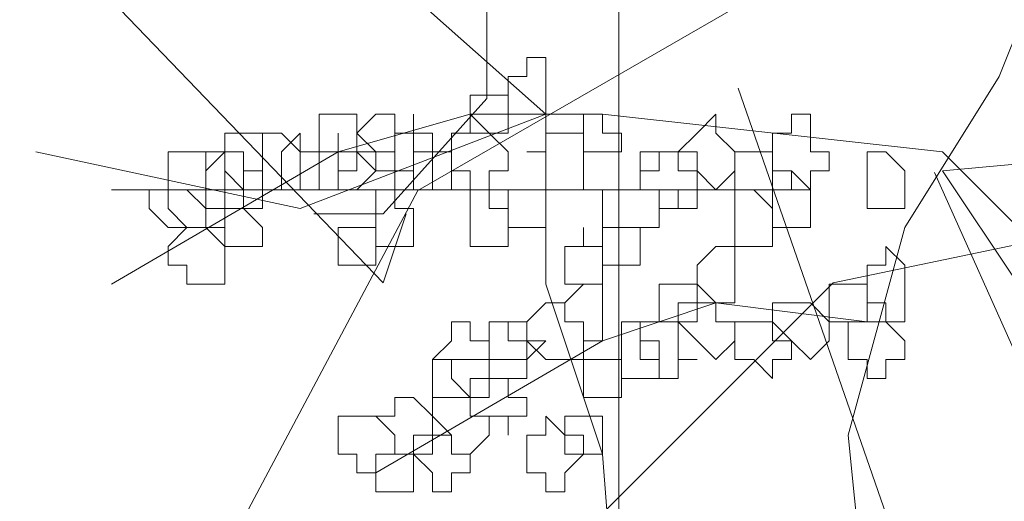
# Model space of a CAD drawing. Header units: millimetres. Extents: x 16698 to 93787, y -21104 to 39413.
# Tile 53 of 256: x 23497.7 to 23506.32, y 9765.58 to 9769.8. Entities that reach past the tile are written whole.
import ezdxf

# ---------------------------------------------------------------- set-up
doc = ezdxf.new("R2010")
doc.units = ezdxf.units.MM
doc.layers.add('_MODUS - zielen', color=66, linetype='Continuous', lineweight=9)
doc.layers.add('Hatch', color=4, linetype='Continuous', lineweight=5)

msp = doc.modelspace()

# ---------------------------------------------------------------- hatches: boundary and pattern name
at = {"layer": 'Hatch', "ltscale": 2, "true_color": 0xc7c7c7}
h = msp.add_hatch(dxfattribs=at)
h.set_pattern_fill('GRATE', color=9, scale=7, angle=90)
h.paths.add_polyline_path([(23182.90184, 9824.23322), (23670.94642, 9824.23322), (23670.94642, 9747.23322), (23182.90184, 9747.23322)])

# ---------------------------------------------------------------- linework, layer by layer
at = {"layer": '_MODUS - zielen', "transparency": 33554687}
for p, q in [((23505.71053, 9764.25609), (23503.99271, 9769.20306)), ((23507.71465, 9763.98949), (23505.71053, 9768.4625))]:
    msp.add_line(p, q, dxfattribs=at)
for points in [[(23496.43577, 9778.81548), (23494.41396, 9776.18776), (23495.8288, 9772.75163), (23500.88215, 9767.49644), (23501.08412, 9768.10288)], [(23499.66927, 9778.81548), (23499.4673, 9777.60261), (23501.79154, 9774.57094), (23501.79154, 9769.11352), (23500.88215, 9768.10288), (23500.27624, 9768.10288)], [(23506.44412, 9761.03309), (23505.12041, 9764.50782), (23504.95495, 9766.16246), (23505.45134, 9767.98255), (23506.27866, 9769.30626), (23506.94051, 9770.9609), (23507.10598, 9774.27017)], [(23502.96939, 9761.52948), (23502.96939, 9763.84597), (23502.80393, 9765.99699), (23502.30754, 9767.48616), (23502.30754, 9768.97534), (23500.81836, 9770.29904), (23499.32919, 9771.78821), (23497.84002, 9773.11192)], [(23504.0148, 9760.62418), (23503.20692, 9761.23062), (23501.1851, 9760.52319), (23498.96132, 9760.52319), (23497.7495, 9761.83692), (23501.1851, 9768.30498), (23506.44055, 9771.33691), (23508.66433, 9770.52837), (23511.49403, 9768.10288), (23512.70585, 9768.30498)], [(23502.30754, 9768.97534), (23500.81836, 9770.29904), (23497.84002, 9770.46451)], [(23502.30754, 9768.97534), (23500.15651, 9768.14802), (23497.84002, 9768.64441)], [(23507.27144, 9767.15524), (23505.78227, 9768.64441), (23502.80393, 9768.97534), (23501.64568, 9768.97534), (23500.48744, 9768.64441), (23498.50188, 9767.48616)], [(23506.44412, 9767.48616), (23505.78227, 9768.47894), (23507.60237, 9768.64441), (23509.09154, 9768.64441), (23509.91885, 9767.48616), (23510.74617, 9765.99699)], [(23511.291, 9767.09224), (23509.67418, 9768.50709), (23504.82373, 9767.49644), (23499.77026, 9762.44336), (23498.15344, 9762.64546)], [(23504.62402, 9768.31348), (23502.96939, 9768.31348), (23501.48022, 9768.31348), (23498.50188, 9768.31348)], [(23505.12041, 9767.15524), (23503.79671, 9767.3207), (23502.80393, 9766.98977), (23500.81836, 9765.83153)]]:
    msp.add_lwpolyline(points, dxfattribs=at)
for points in [[(23502.14207, 9769.30626), (23501.97661, 9769.30626), (23501.97661, 9769.1408), (23501.97661, 9769.1408), (23501.97661, 9768.97534), (23502.14207, 9768.97534), (23502.14207, 9768.97534), (23502.30754, 9768.97534), (23502.30754, 9768.97534), (23502.30754, 9768.97534), (23502.30754, 9769.1408), (23502.30754, 9769.1408), (23502.30754, 9769.30626), (23502.30754, 9769.30626), (23502.30754, 9769.47173), (23502.14207, 9769.47173)], [(23501.64568, 9769.1408), (23501.64568, 9769.1408), (23501.64568, 9769.1408), (23501.64568, 9768.97534), (23501.64568, 9768.97534), (23501.64568, 9768.97534), (23501.64568, 9768.80987), (23501.81114, 9768.80987), (23501.97661, 9768.80987), (23501.97661, 9768.80987), (23501.97661, 9768.97534), (23501.97661, 9768.97534), (23501.97661, 9769.1408), (23501.97661, 9769.1408), (23501.97661, 9769.1408), (23501.81114, 9769.1408)], [(23500.48744, 9768.97534), (23500.32197, 9768.97534), (23500.32197, 9768.80987), (23500.32197, 9768.64441), (23500.32197, 9768.64441), (23500.48744, 9768.64441), (23500.48744, 9768.47894), (23500.48744, 9768.47894), (23500.6529, 9768.47894), (23500.6529, 9768.64441), (23500.81836, 9768.64441), (23500.81836, 9768.64441), (23500.6529, 9768.80987), (23500.6529, 9768.97534)], [(23500.81836, 9768.97534), (23500.6529, 9768.80987), (23500.6529, 9768.64441), (23500.6529, 9768.64441), (23500.81836, 9768.64441), (23500.81836, 9768.47894), (23500.81836, 9768.47894), (23500.98383, 9768.47894), (23501.14929, 9768.47894), (23501.14929, 9768.64441), (23501.14929, 9768.64441), (23501.14929, 9768.80987), (23500.98383, 9768.80987), (23500.98383, 9768.97534)], [(23501.14929, 9768.80987), (23500.98383, 9768.80987), (23500.98383, 9768.64441), (23500.98383, 9768.64441), (23500.98383, 9768.47894), (23501.14929, 9768.47894), (23501.14929, 9768.31348), (23501.14929, 9768.31348), (23501.31475, 9768.31348), (23501.31475, 9768.47894), (23501.31475, 9768.47894), (23501.31475, 9768.64441), (23501.31475, 9768.64441), (23501.31475, 9768.80987), (23501.14929, 9768.80987), (23501.14929, 9768.97534)], [(23501.64568, 9768.97534), (23501.64568, 9768.80987), (23501.48022, 9768.80987), (23501.48022, 9768.64441), (23501.48022, 9768.64441), (23501.48022, 9768.47894), (23501.64568, 9768.47894), (23501.64568, 9768.31348), (23501.81114, 9768.31348), (23501.81114, 9768.47894), (23501.97661, 9768.47894), (23501.97661, 9768.64441), (23501.97661, 9768.64441), (23501.81114, 9768.80987)], [(23502.63846, 9768.97534), (23502.63846, 9768.97534), (23502.63846, 9768.80987), (23502.63846, 9768.64441), (23502.63846, 9768.64441), (23502.80393, 9768.64441), (23502.80393, 9768.64441), (23502.96939, 9768.64441), (23502.96939, 9768.80987), (23502.80393, 9768.80987), (23502.80393, 9768.97534), (23502.80393, 9768.97534)], [(23503.63124, 9768.80987), (23503.46578, 9768.64441), (23503.46578, 9768.64441), (23503.63124, 9768.64441), (23503.63124, 9768.47894), (23503.79671, 9768.31348), (23503.79671, 9768.31348), (23503.96217, 9768.47894), (23503.96217, 9768.64441), (23503.96217, 9768.64441), (23503.79671, 9768.80987), (23503.79671, 9768.80987), (23503.79671, 9768.97534)], [(23504.45856, 9768.80987), (23504.2931, 9768.80987), (23504.2931, 9768.64441), (23504.2931, 9768.64441), (23504.2931, 9768.47894), (23504.45856, 9768.47894), (23504.45856, 9768.31348), (23504.62402, 9768.31348), (23504.62402, 9768.31348), (23504.62402, 9768.47894), (23504.78949, 9768.47894), (23504.78949, 9768.64441), (23504.78949, 9768.64441), (23504.62402, 9768.64441), (23504.62402, 9768.80987), (23504.62402, 9768.80987), (23504.62402, 9768.97534), (23504.45856, 9768.97534)], [(23499.66012, 9768.80987), (23499.49466, 9768.80987), (23499.49466, 9768.64441), (23499.49466, 9768.64441), (23499.49466, 9768.47894), (23499.66012, 9768.31348), (23499.66012, 9768.31348), (23499.82558, 9768.31348), (23499.82558, 9768.47894), (23499.82558, 9768.64441), (23499.82558, 9768.64441), (23499.82558, 9768.80987)], [(23499.99105, 9768.80987), (23499.82558, 9768.80987), (23499.82558, 9768.64441), (23499.82558, 9768.64441), (23499.82558, 9768.47894), (23499.82558, 9768.31348), (23499.99105, 9768.31348), (23499.99105, 9768.31348), (23500.15651, 9768.31348), (23500.15651, 9768.47894), (23500.15651, 9768.64441), (23500.15651, 9768.64441)], [(23499.99105, 9768.64441), (23499.99105, 9768.64441), (23499.99105, 9768.64441), (23499.99105, 9768.47894), (23499.99105, 9768.47894), (23499.99105, 9768.31348), (23500.15651, 9768.31348), (23500.15651, 9768.31348), (23500.32197, 9768.31348), (23500.32197, 9768.31348), (23500.32197, 9768.47894), (23500.32197, 9768.64441), (23500.32197, 9768.64441), (23500.15651, 9768.64441), (23500.15651, 9768.64441), (23500.15651, 9768.80987)], [(23500.48744, 9768.64441), (23500.32197, 9768.64441), (23500.32197, 9768.64441), (23500.32197, 9768.47894), (23500.32197, 9768.31348), (23500.48744, 9768.31348), (23500.48744, 9768.31348), (23500.48744, 9768.31348), (23500.6529, 9768.31348), (23500.6529, 9768.31348), (23500.81836, 9768.47894), (23500.6529, 9768.64441), (23500.6529, 9768.64441), (23500.48744, 9768.64441), (23500.48744, 9768.80987)], [(23502.30754, 9768.80987), (23502.30754, 9768.64441), (23502.14207, 9768.64441), (23502.14207, 9768.64441), (23502.30754, 9768.64441), (23502.30754, 9768.47894), (23502.30754, 9768.31348), (23502.30754, 9768.31348), (23502.473, 9768.31348), (23502.63846, 9768.31348), (23502.63846, 9768.47894), (23502.63846, 9768.64441), (23502.63846, 9768.64441), (23502.63846, 9768.80987), (23502.473, 9768.80987)], [(23499.16373, 9768.64441), (23499.16373, 9768.64441), (23498.99827, 9768.64441), (23498.99827, 9768.47894), (23498.99827, 9768.31348), (23499.16373, 9768.31348), (23499.32919, 9768.14802), (23499.32919, 9768.14802), (23499.32919, 9768.31348), (23499.49466, 9768.31348), (23499.49466, 9768.31348), (23499.49466, 9768.47894), (23499.49466, 9768.64441), (23499.32919, 9768.64441), (23499.32919, 9768.64441)], [(23499.32919, 9768.64441), (23499.32919, 9768.64441), (23499.32919, 9768.47894), (23499.32919, 9768.31348), (23499.32919, 9768.31348), (23499.32919, 9768.14802), (23499.32919, 9768.14802), (23499.49466, 9768.14802), (23499.66012, 9768.14802), (23499.66012, 9768.31348), (23499.66012, 9768.31348), (23499.66012, 9768.31348), (23499.66012, 9768.31348), (23499.66012, 9768.47894), (23499.66012, 9768.64441), (23499.49466, 9768.64441)], [(23499.49466, 9768.64441), (23499.32919, 9768.47894), (23499.32919, 9768.31348), (23499.32919, 9768.31348), (23499.49466, 9768.31348), (23499.49466, 9768.14802), (23499.66012, 9768.14802), (23499.66012, 9768.14802), (23499.82558, 9768.14802), (23499.82558, 9768.31348), (23499.82558, 9768.31348), (23499.82558, 9768.47894), (23499.66012, 9768.47894), (23499.66012, 9768.64441), (23499.66012, 9768.64441)], [(23500.6529, 9768.64441), (23500.6529, 9768.64441), (23500.48744, 9768.64441), (23500.48744, 9768.47894), (23500.48744, 9768.31348), (23500.6529, 9768.31348), (23500.6529, 9768.31348), (23500.81836, 9768.31348), (23500.81836, 9768.14802), (23500.81836, 9768.14802), (23500.81836, 9768.31348), (23500.98383, 9768.31348), (23500.98383, 9768.31348), (23500.98383, 9768.47894), (23500.98383, 9768.64441), (23500.81836, 9768.64441), (23500.81836, 9768.64441), (23500.81836, 9768.64441)], [(23501.31475, 9768.64441), (23501.14929, 9768.64441), (23501.14929, 9768.64441), (23501.14929, 9768.47894), (23501.14929, 9768.31348), (23501.14929, 9768.31348), (23501.31475, 9768.31348), (23501.31475, 9768.31348), (23501.48022, 9768.31348), (23501.48022, 9768.31348), (23501.48022, 9768.47894), (23501.48022, 9768.64441)], [(23503.30032, 9768.64441), (23503.30032, 9768.47894), (23503.13485, 9768.47894), (23503.13485, 9768.31348), (23503.30032, 9768.31348), (23503.30032, 9768.14802), (23503.46578, 9768.14802), (23503.46578, 9768.14802), (23503.63124, 9768.14802), (23503.63124, 9768.31348), (23503.63124, 9768.31348), (23503.63124, 9768.47894), (23503.46578, 9768.47894), (23503.46578, 9768.64441), (23503.46578, 9768.64441)], [(23503.30032, 9768.64441), (23503.13485, 9768.64441), (23503.13485, 9768.47894), (23503.13485, 9768.31348), (23503.30032, 9768.31348), (23503.46578, 9768.31348), (23503.46578, 9768.14802), (23503.46578, 9768.31348), (23503.63124, 9768.31348), (23503.63124, 9768.31348), (23503.63124, 9768.47894), (23503.46578, 9768.47894), (23503.46578, 9768.64441), (23503.46578, 9768.64441)], [(23504.12763, 9768.64441), (23503.96217, 9768.64441), (23503.96217, 9768.64441), (23503.96217, 9768.47894), (23503.96217, 9768.31348), (23503.96217, 9768.31348), (23504.12763, 9768.31348), (23504.2931, 9768.14802), (23504.2931, 9768.31348), (23504.2931, 9768.31348), (23504.2931, 9768.31348), (23504.2931, 9768.47894), (23504.2931, 9768.64441), (23504.2931, 9768.64441), (23504.2931, 9768.64441)], [(23505.28588, 9768.64441), (23505.12041, 9768.64441), (23505.12041, 9768.47894), (23505.12041, 9768.31348), (23505.12041, 9768.31348), (23505.12041, 9768.14802), (23505.28588, 9768.14802), (23505.28588, 9768.14802), (23505.45134, 9768.14802), (23505.45134, 9768.31348), (23505.45134, 9768.31348), (23505.45134, 9768.47894)], [(23504.2931, 9768.47894), (23504.2931, 9768.31348), (23504.2931, 9768.31348), (23504.2931, 9768.31348), (23504.2931, 9768.14802), (23504.2931, 9767.98255), (23504.2931, 9767.98255), (23504.45856, 9767.98255), (23504.62402, 9767.98255), (23504.62402, 9767.98255), (23504.62402, 9767.98255), (23504.62402, 9768.14802), (23504.62402, 9768.31348), (23504.62402, 9768.31348), (23504.45856, 9768.47894)], [(23498.99827, 9768.31348), (23498.99827, 9768.31348), (23498.8328, 9768.31348), (23498.8328, 9768.14802), (23498.99827, 9767.98255), (23498.99827, 9767.98255), (23498.99827, 9767.98255), (23499.16373, 9767.98255), (23499.32919, 9767.98255), (23499.32919, 9767.98255), (23499.32919, 9768.14802), (23499.32919, 9768.31348), (23499.16373, 9768.31348)], [(23499.16373, 9768.31348), (23499.16373, 9768.31348), (23498.99827, 9768.31348), (23498.99827, 9768.14802), (23499.16373, 9767.98255), (23499.16373, 9767.98255), (23499.32919, 9767.98255), (23499.32919, 9767.98255), (23499.49466, 9767.98255), (23499.49466, 9767.98255), (23499.49466, 9768.14802), (23499.49466, 9768.31348), (23499.32919, 9768.31348), (23499.32919, 9768.31348)], [(23500.81836, 9768.31348), (23500.81836, 9768.14802), (23500.81836, 9768.14802), (23500.81836, 9767.98255), (23500.81836, 9767.98255), (23500.81836, 9767.81709), (23500.81836, 9767.81709), (23500.98383, 9767.81709), (23501.14929, 9767.81709), (23501.14929, 9767.81709), (23501.14929, 9767.81709), (23501.14929, 9767.98255), (23501.14929, 9767.98255), (23501.14929, 9768.14802), (23500.98383, 9768.14802), (23500.98383, 9768.31348)], [(23501.64568, 9768.14802), (23501.64568, 9768.14802), (23501.64568, 9767.98255), (23501.64568, 9767.98255), (23501.64568, 9767.81709), (23501.64568, 9767.81709), (23501.64568, 9767.81709), (23501.81114, 9767.81709), (23501.97661, 9767.81709), (23501.97661, 9767.81709), (23501.97661, 9767.98255), (23501.97661, 9767.98255), (23501.97661, 9768.14802), (23501.81114, 9768.14802), (23501.81114, 9768.31348), (23501.64568, 9768.31348)], [(23501.97661, 9768.31348), (23501.97661, 9768.31348), (23501.97661, 9768.31348), (23501.97661, 9768.14802), (23501.97661, 9767.98255), (23501.97661, 9767.98255), (23501.97661, 9767.98255), (23502.14207, 9767.98255), (23502.30754, 9767.98255), (23502.30754, 9767.98255), (23502.30754, 9768.14802), (23502.30754, 9768.31348), (23502.30754, 9768.31348), (23502.30754, 9768.31348), (23502.14207, 9768.31348)], [(23502.96939, 9768.31348), (23502.80393, 9768.31348), (23502.80393, 9768.31348), (23502.80393, 9768.14802), (23502.80393, 9767.98255), (23502.96939, 9767.98255), (23502.96939, 9767.98255), (23503.13485, 9767.98255), (23503.13485, 9767.98255), (23503.13485, 9767.98255), (23503.30032, 9767.98255), (23503.30032, 9768.14802), (23503.30032, 9768.31348), (23503.13485, 9768.31348), (23503.13485, 9768.31348), (23503.13485, 9768.31348)], [(23503.96217, 9768.31348), (23503.96217, 9768.31348), (23503.96217, 9768.14802), (23503.96217, 9767.98255), (23503.96217, 9767.98255), (23503.96217, 9767.81709), (23503.96217, 9767.81709), (23504.12763, 9767.81709), (23504.2931, 9767.81709), (23504.2931, 9767.98255), (23504.2931, 9767.98255), (23504.2931, 9768.14802), (23504.12763, 9768.31348)], [(23499.66012, 9768.14802), (23499.49466, 9768.14802), (23499.49466, 9767.98255), (23499.49466, 9767.98255), (23499.49466, 9767.81709), (23499.49466, 9767.81709), (23499.66012, 9767.81709), (23499.66012, 9767.81709), (23499.82558, 9767.81709), (23499.82558, 9767.81709), (23499.82558, 9767.98255), (23499.82558, 9767.98255)], [(23499.16373, 9767.98255), (23498.99827, 9767.81709), (23498.99827, 9767.81709), (23498.99827, 9767.65163), (23499.16373, 9767.65163), (23499.16373, 9767.48616), (23499.32919, 9767.48616), (23499.32919, 9767.48616), (23499.49466, 9767.48616), (23499.49466, 9767.65163), (23499.49466, 9767.81709), (23499.49466, 9767.81709), (23499.32919, 9767.98255), (23499.32919, 9767.98255)], [(23500.48744, 9767.98255), (23500.48744, 9767.98255), (23500.48744, 9767.98255), (23500.48744, 9767.81709), (23500.48744, 9767.81709), (23500.48744, 9767.65163), (23500.48744, 9767.65163), (23500.6529, 9767.65163), (23500.81836, 9767.65163), (23500.81836, 9767.81709), (23500.81836, 9767.81709), (23500.81836, 9767.98255), (23500.6529, 9767.98255)], [(23502.63846, 9767.81709), (23502.473, 9767.81709), (23502.473, 9767.81709), (23502.473, 9767.65163), (23502.473, 9767.48616), (23502.63846, 9767.48616), (23502.63846, 9767.48616), (23502.63846, 9767.48616), (23502.80393, 9767.48616), (23502.80393, 9767.48616), (23502.80393, 9767.65163), (23502.80393, 9767.81709), (23502.80393, 9767.81709), (23502.63846, 9767.81709), (23502.63846, 9767.98255), (23502.63846, 9767.98255)], [(23502.80393, 9767.98255), (23502.80393, 9767.98255), (23502.80393, 9767.81709), (23502.80393, 9767.81709), (23502.80393, 9767.81709), (23502.80393, 9767.65163), (23502.96939, 9767.65163), (23503.13485, 9767.65163), (23503.13485, 9767.81709), (23503.13485, 9767.81709), (23503.13485, 9767.98255), (23503.13485, 9767.98255), (23503.13485, 9767.98255), (23502.96939, 9767.98255)], [(23503.79671, 9767.81709), (23503.63124, 9767.65163), (23503.63124, 9767.48616), (23503.63124, 9767.48616), (23503.79671, 9767.3207), (23503.79671, 9767.3207), (23503.96217, 9767.3207), (23503.96217, 9767.3207), (23503.96217, 9767.48616), (23503.96217, 9767.48616), (23503.96217, 9767.65163), (23503.96217, 9767.81709)], [(23505.28588, 9767.81709), (23505.28588, 9767.65163), (23505.12041, 9767.65163), (23505.12041, 9767.48616), (23505.12041, 9767.48616), (23505.12041, 9767.3207), (23505.28588, 9767.3207), (23505.28588, 9767.15524), (23505.45134, 9767.15524), (23505.45134, 9767.3207), (23505.45134, 9767.3207), (23505.45134, 9767.48616), (23505.45134, 9767.48616), (23505.45134, 9767.65163)], [(23502.63846, 9767.48616), (23502.63846, 9767.48616), (23502.473, 9767.3207), (23502.473, 9767.15524), (23502.63846, 9767.15524), (23502.63846, 9767.15524), (23502.63846, 9766.98977), (23502.80393, 9766.98977), (23502.80393, 9767.15524), (23502.80393, 9767.15524), (23502.80393, 9767.15524), (23502.80393, 9767.3207), (23502.80393, 9767.48616), (23502.80393, 9767.48616)], [(23503.46578, 9767.48616), (23503.30032, 9767.48616), (23503.30032, 9767.48616), (23503.30032, 9767.3207), (23503.30032, 9767.15524), (23503.46578, 9767.15524), (23503.46578, 9767.15524), (23503.63124, 9767.15524), (23503.63124, 9767.15524), (23503.63124, 9767.3207), (23503.63124, 9767.48616), (23503.63124, 9767.48616)], [(23504.95495, 9767.48616), (23504.78949, 9767.48616), (23504.78949, 9767.48616), (23504.78949, 9767.3207), (23504.78949, 9767.15524), (23504.78949, 9767.15524), (23504.95495, 9767.15524), (23504.95495, 9767.15524), (23505.12041, 9767.15524), (23505.12041, 9767.15524), (23505.12041, 9767.3207), (23505.12041, 9767.48616)], [(23502.30754, 9767.3207), (23502.14207, 9767.15524), (23502.14207, 9767.15524), (23502.14207, 9766.98977), (23502.30754, 9766.82431), (23502.30754, 9766.82431), (23502.473, 9766.82431), (23502.63846, 9766.82431), (23502.63846, 9766.98977), (23502.63846, 9767.15524), (23502.63846, 9767.15524), (23502.473, 9767.15524), (23502.473, 9767.3207)], [(23503.63124, 9767.3207), (23503.46578, 9767.3207), (23503.46578, 9767.15524), (23503.46578, 9767.15524), (23503.63124, 9766.98977), (23503.79671, 9766.82431), (23503.79671, 9766.82431), (23503.96217, 9766.98977), (23503.96217, 9767.15524), (23503.96217, 9767.15524), (23503.79671, 9767.15524), (23503.79671, 9767.3207), (23503.79671, 9767.3207)], [(23504.45856, 9767.3207), (23504.2931, 9767.3207), (23504.2931, 9767.15524), (23504.2931, 9767.15524), (23504.45856, 9766.98977), (23504.62402, 9766.82431), (23504.62402, 9766.82431), (23504.78949, 9766.98977), (23504.78949, 9767.15524), (23504.78949, 9767.15524), (23504.62402, 9767.3207), (23504.62402, 9767.3207)], [(23501.48022, 9767.15524), (23501.48022, 9766.98977), (23501.31475, 9766.82431), (23501.31475, 9766.82431), (23501.48022, 9766.82431), (23501.48022, 9766.65885), (23501.64568, 9766.49338), (23501.64568, 9766.49338), (23501.64568, 9766.65885), (23501.81114, 9766.65885), (23501.81114, 9766.82431), (23501.81114, 9766.82431), (23501.81114, 9766.98977), (23501.64568, 9766.98977), (23501.64568, 9767.15524)], [(23501.97661, 9767.15524), (23501.81114, 9767.15524), (23501.81114, 9767.15524), (23501.81114, 9766.98977), (23501.81114, 9766.82431), (23501.97661, 9766.82431), (23501.97661, 9766.82431), (23502.14207, 9766.82431), (23502.14207, 9766.82431), (23502.30754, 9766.98977), (23502.14207, 9766.98977), (23502.14207, 9767.15524), (23502.14207, 9767.15524)], [(23501.97661, 9767.15524), (23501.81114, 9767.15524), (23501.81114, 9766.98977), (23501.81114, 9766.82431), (23501.81114, 9766.82431), (23501.81114, 9766.65885), (23501.97661, 9766.65885), (23501.97661, 9766.49338), (23501.97661, 9766.65885), (23502.14207, 9766.65885), (23502.14207, 9766.82431), (23502.14207, 9766.82431), (23502.14207, 9766.98977), (23501.97661, 9766.98977)], [(23503.13485, 9767.15524), (23502.96939, 9767.15524), (23502.96939, 9766.98977), (23502.96939, 9766.82431), (23502.96939, 9766.82431), (23502.96939, 9766.65885), (23503.13485, 9766.65885), (23503.13485, 9766.65885), (23503.30032, 9766.65885), (23503.30032, 9766.82431), (23503.30032, 9766.82431), (23503.30032, 9766.98977), (23503.13485, 9766.98977)], [(23503.30032, 9767.15524), (23503.13485, 9767.15524), (23503.13485, 9767.15524), (23503.13485, 9766.98977), (23503.13485, 9766.82431), (23503.13485, 9766.82431), (23503.30032, 9766.82431), (23503.30032, 9766.65885), (23503.46578, 9766.65885), (23503.46578, 9766.82431), (23503.46578, 9766.82431), (23503.63124, 9766.82431), (23503.46578, 9766.82431), (23503.46578, 9766.98977), (23503.46578, 9767.15524), (23503.46578, 9767.15524), (23503.46578, 9767.15524)], [(23504.12763, 9767.15524), (23503.96217, 9767.15524), (23503.96217, 9766.98977), (23503.96217, 9766.82431), (23504.12763, 9766.82431), (23504.2931, 9766.65885), (23504.2931, 9766.82431), (23504.45856, 9766.82431), (23504.45856, 9766.98977), (23504.2931, 9766.98977), (23504.2931, 9767.15524), (23504.2931, 9767.15524)], [(23505.12041, 9767.15524), (23505.12041, 9767.15524), (23504.95495, 9767.15524), (23504.95495, 9766.98977), (23504.95495, 9766.82431), (23504.95495, 9766.82431), (23505.12041, 9766.82431), (23505.12041, 9766.65885), (23505.28588, 9766.65885), (23505.28588, 9766.65885), (23505.28588, 9766.82431), (23505.45134, 9766.82431), (23505.45134, 9766.82431), (23505.45134, 9766.98977), (23505.28588, 9767.15524), (23505.28588, 9767.15524), (23505.28588, 9767.15524)], [(23501.48022, 9766.82431), (23501.31475, 9766.82431), (23501.31475, 9766.65885), (23501.31475, 9766.49338), (23501.48022, 9766.49338), (23501.48022, 9766.49338), (23501.64568, 9766.49338), (23501.64568, 9766.49338), (23501.81114, 9766.49338), (23501.81114, 9766.49338), (23501.81114, 9766.65885), (23501.81114, 9766.82431), (23501.64568, 9766.82431), (23501.64568, 9766.82431), (23501.64568, 9766.82431)], [(23502.63846, 9766.82431), (23502.63846, 9766.82431), (23502.63846, 9766.65885), (23502.63846, 9766.49338), (23502.63846, 9766.49338), (23502.63846, 9766.49338), (23502.80393, 9766.49338), (23502.80393, 9766.49338), (23502.96939, 9766.49338), (23502.96939, 9766.49338), (23502.96939, 9766.65885), (23502.96939, 9766.82431), (23502.80393, 9766.82431), (23502.80393, 9766.82431), (23502.80393, 9766.82431)], [(23501.81114, 9766.65885), (23501.81114, 9766.49338), (23501.64568, 9766.49338), (23501.64568, 9766.49338), (23501.64568, 9766.32792), (23501.81114, 9766.32792), (23501.81114, 9766.32792), (23501.97661, 9766.32792), (23501.97661, 9766.16246), (23501.97661, 9766.32792), (23502.14207, 9766.32792), (23502.14207, 9766.32792), (23502.14207, 9766.49338), (23502.14207, 9766.49338), (23501.97661, 9766.49338), (23501.97661, 9766.65885), (23501.97661, 9766.65885)], [(23500.98383, 9766.49338), (23500.98383, 9766.32792), (23500.81836, 9766.32792), (23500.81836, 9766.32792), (23500.98383, 9766.16246), (23500.98383, 9765.99699), (23501.14929, 9765.99699), (23501.14929, 9765.99699), (23501.31475, 9765.99699), (23501.31475, 9766.16246), (23501.31475, 9766.32792), (23501.31475, 9766.32792), (23501.14929, 9766.49338), (23501.14929, 9766.49338)], [(23501.48022, 9766.49338), (23501.31475, 9766.49338), (23501.31475, 9766.32792), (23501.31475, 9766.32792), (23501.31475, 9766.16246), (23501.48022, 9766.16246), (23501.48022, 9765.99699), (23501.64568, 9765.99699), (23501.64568, 9765.99699), (23501.81114, 9766.16246), (23501.81114, 9766.32792), (23501.81114, 9766.32792), (23501.64568, 9766.32792), (23501.64568, 9766.49338), (23501.64568, 9766.49338)], [(23500.6529, 9766.32792), (23500.6529, 9766.32792), (23500.48744, 9766.32792), (23500.48744, 9766.16246), (23500.48744, 9765.99699), (23500.48744, 9765.99699), (23500.6529, 9765.99699), (23500.6529, 9765.83153), (23500.81836, 9765.83153), (23500.81836, 9765.83153), (23500.81836, 9765.99699), (23500.98383, 9765.99699), (23500.98383, 9765.99699), (23500.98383, 9766.16246), (23500.81836, 9766.32792), (23500.81836, 9766.32792), (23500.81836, 9766.32792)], [(23501.31475, 9766.16246), (23501.14929, 9766.16246), (23501.14929, 9765.99699), (23501.14929, 9765.99699), (23501.31475, 9765.83153), (23501.31475, 9765.66607), (23501.31475, 9765.66607), (23501.48022, 9765.66607), (23501.48022, 9765.83153), (23501.64568, 9765.83153), (23501.64568, 9765.99699), (23501.64568, 9765.99699), (23501.48022, 9765.99699), (23501.48022, 9766.16246), (23501.31475, 9766.32792), (23501.31475, 9766.32792)], [(23502.30754, 9766.32792), (23502.30754, 9766.16246), (23502.14207, 9766.16246), (23502.14207, 9765.99699), (23502.14207, 9765.99699), (23502.14207, 9765.83153), (23502.30754, 9765.83153), (23502.30754, 9765.66607), (23502.473, 9765.66607), (23502.473, 9765.83153), (23502.63846, 9765.99699), (23502.63846, 9765.99699), (23502.473, 9765.99699), (23502.473, 9766.16246)], [(23502.63846, 9766.32792), (23502.473, 9766.32792), (23502.473, 9766.32792), (23502.473, 9766.16246), (23502.63846, 9766.16246), (23502.63846, 9765.99699), (23502.63846, 9765.99699), (23502.63846, 9765.99699), (23502.80393, 9765.99699), (23502.80393, 9765.99699), (23502.80393, 9766.16246), (23502.80393, 9766.32792), (23502.80393, 9766.32792)], [(23500.98383, 9765.99699), (23500.81836, 9765.99699), (23500.81836, 9765.99699), (23500.81836, 9765.83153), (23500.81836, 9765.66607), (23500.81836, 9765.66607), (23500.98383, 9765.66607), (23501.14929, 9765.66607), (23501.14929, 9765.66607), (23501.14929, 9765.66607), (23501.14929, 9765.83153), (23501.14929, 9765.99699), (23501.14929, 9765.99699), (23501.14929, 9765.99699)]]:
    msp.add_lwpolyline(points, close=True, dxfattribs=at)

doc.saveas('drawing.dxf')
